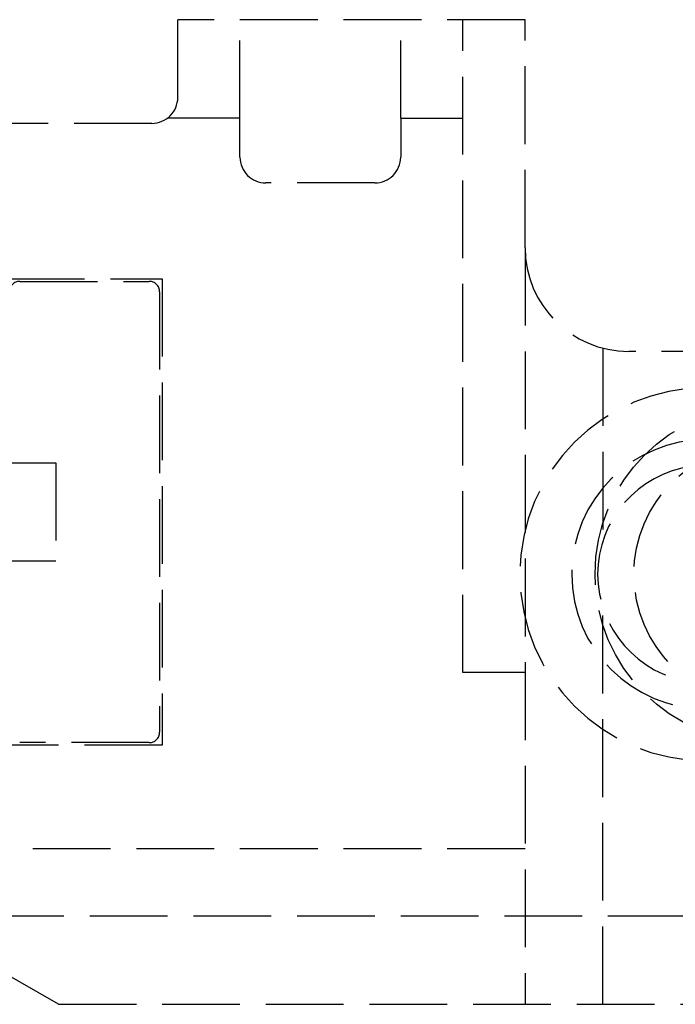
# Model space of a CAD drawing. Header units: millimetres. Extents: x -108 to 0, y 0 to 486.
# Tile 17 of 48: x -38 to -25, y 12 to 31. Entities that reach past the tile are written whole.
import ezdxf

# ---------------------------------------------------------------- set-up
doc = ezdxf.new("R2010")
doc.units = ezdxf.units.MM
doc.header["$LTSCALE"] = 10
doc.linetypes.add('ALLCAD_Strich', pattern=[0.2, 0.15, -0.05])
doc.layers.add('BESCH_KONT_sich_schn_grun_2d', color=10, linetype='Continuous')

msp = doc.modelspace()

# ---------------------------------------------------------------- linework, layer by layer
at = {"layer": 'BESCH_KONT_sich_schn_grun_2d', "linetype": 'ALLCAD_Strich'}
for p, q in [((-34.499, 30), (-34.499, 31.5)), ((-27.799, 31.5), (-34.499, 31.5)), ((-33.299, 29.6), (-33.299, 31.5)), ((-30.199, 29.6), (-30.199, 31.5)), ((-28.999, 18.9), (-28.999, 31.5)), ((-27.799, 27.1), (-27.799, 31.5)), ((-34.999, 29.5), (-40.799, 29.5)), ((-33.299, 29.6), (-34.699, 29.6)), ((-33.299, 28.85), (-33.299, 29.6)), ((-30.199, 29.6), (-28.999, 29.6)), ((-30.199, 29.6), (-30.199, 28.85)), ((-30.699, 28.35), (-32.799, 28.35)), ((-27.799, 27.1), (-27.799, 12.5)), ((-37.799, 26.5), (-34.799, 26.5)), ((-37.549, 26.45), (-35.049, 26.45)), ((-34.799, 26.5), (-34.799, 17.5)), ((-34.849, 26.25), (-34.849, 17.75)), ((-26.299, 25.164), (-26.299, 21.44)), ((-15.665, 25.1), (-25.799, 25.1)), ((-41.949, 22.95), (-36.849, 22.95)), ((-36.849, 22.95), (-36.849, 21.05)), ((-36.849, 21.05), (-41.949, 21.05)), ((-26.299, 12.5), (-26.299, 20.16)), ((-27.799, 18.9), (-28.999, 18.9)), ((-34.799, 17.5), (-37.799, 17.5)), ((-35.049, 17.55), (-37.549, 17.55)), ((-27.799, 15.5), (-42.049, 15.5)), ((-14.699, 14.2), (-97.699, 14.2)), ((-36.799, 12.5), (-39.774, 14.2)), ((-36.799, 12.5), (-14.999, 12.5))]:
    msp.add_line(p, q, dxfattribs=at)
for radius in [3.25, 2.5]:
    msp.add_circle((-23.199, 20.8), radius, dxfattribs=at)
for centre, radius, start, end in [((-34.999, 30), 0.5, 270, 0), ((-32.799, 28.85), 0.5, 180, 270), ((-30.699, 28.85), 0.5, 270, 0), ((-25.799, 27.1), 2, 180, 270), ((-37.549, 26.25), 0.2, 90, 180), ((-35.049, 26.25), 0.2, 0, 90), ((-24.299, 20.8), 3.6, 90, 270), ((-24.299, 20.8), 2.6, 90, 270), ((-24.299, 20.8), 2.1, 97.8375, 262.1625), ((-35.049, 17.75), 0.2, 270, 360)]:
    msp.add_arc(centre, radius, start, end, dxfattribs=at)

doc.saveas('drawing.dxf')
